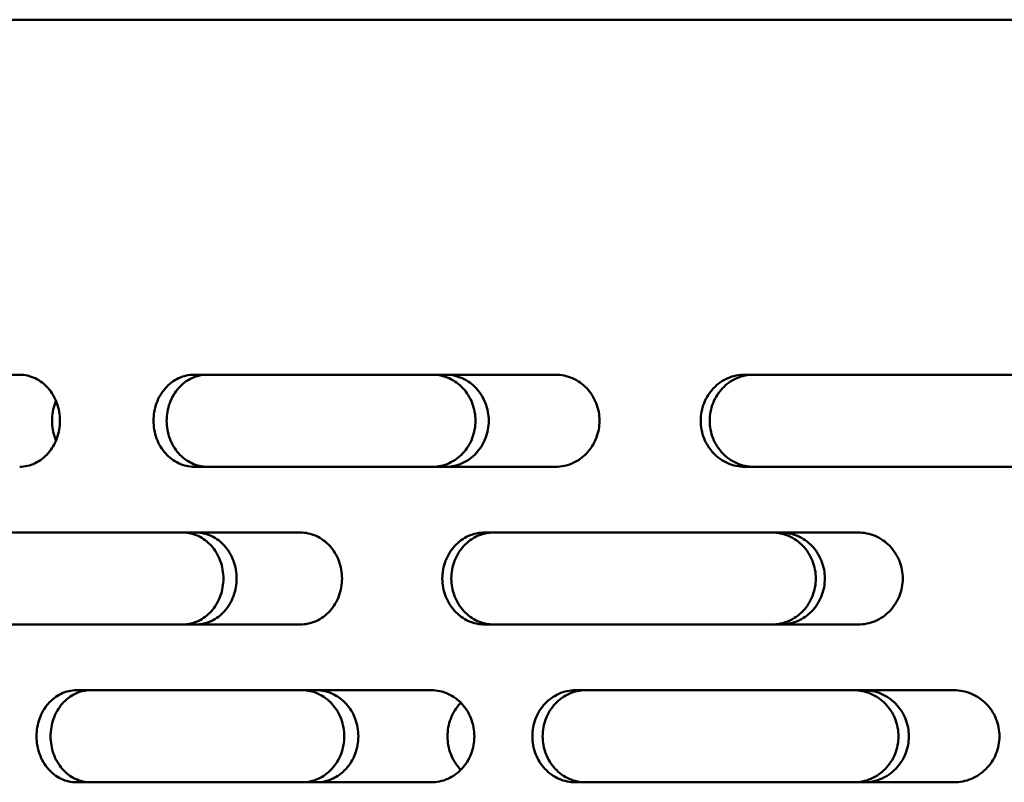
# Model space of a CAD drawing. Header units: millimetres. Extents: x -762 to 6987, y -1641 to 2057.
# Tile 12 of 35: x 3111 to 3186, y 780 to 838. Entities that reach past the tile are written whole.
import ezdxf

# ---------------------------------------------------------------- set-up
doc = ezdxf.new("R2010")
doc.units = ezdxf.units.MM
doc.layers.add('Видимый контур (ГОСТ)', color=7, linetype='Continuous', lineweight=50)

msp = doc.modelspace()

# ---------------------------------------------------------------- linework, layer by layer
at = {"layer": 'Видимый контур (ГОСТ)'}
for p, q in [((3504.471, 838), (2984.471, 838)), ((3111.186, 811), (3086.233, 811)), ((3151.975, 811), (3124.462, 811)), ((3195.576, 811), (3166.336, 811)), ((3124.462, 804), (3151.975, 804)), ((3166.336, 804), (3195.576, 804)), ((3132.531, 799), (3106.239, 799)), ((3174.982, 799), (3146.578, 799)), ((3106.239, 792), (3132.531, 792)), ((3146.578, 792), (3174.982, 792)), ((3142.507, 787), (3115.499, 787)), ((3182.278, 787), (3153.465, 787)), ((3115.499, 780), (3142.507, 780)), ((3153.465, 780), (3182.278, 780))]:
    msp.add_line(p, q, dxfattribs=at)
for points, knots in [([(3111.186, 811), (3111.568, 811), (3111.978, 810.912), (3112.733, 810.553), (3113.078, 810.282), (3113.621, 809.659), (3113.856, 809.267), (3114.168, 808.407), (3114.245, 807.939), (3114.245, 807.5), (3114.245, 807.06), (3114.168, 806.592), (3113.856, 805.733), (3113.621, 805.341), (3113.078, 804.718), (3112.733, 804.447), (3111.978, 804.088), (3111.568, 804), (3111.186, 804)], [1.592092, 1.592092, 1.592092, 1.592092, 1.725842, 1.725842, 1.859593, 1.859593, 1.991359, 1.991359, 2.123125, 2.123125, 2.123125, 2.254891, 2.254891, 2.386657, 2.386657, 2.520407, 2.520407, 2.654158, 2.654158, 2.654158, 2.654158]), ([(3124.462, 804), (3124.071, 804), (3123.656, 804.087), (3122.892, 804.445), (3122.544, 804.714), (3121.995, 805.336), (3121.758, 805.729), (3121.443, 806.591), (3121.365, 807.06), (3121.365, 807.939), (3121.443, 808.408), (3121.758, 809.27), (3121.995, 809.663), (3122.544, 810.285), (3122.892, 810.555), (3123.656, 810.912), (3124.071, 811), (3124.462, 811)], [0.527688, 0.527688, 0.527688, 0.527688, 0.659634, 0.659634, 0.791579, 0.791579, 0.923411, 0.923411, 1.055244, 1.055244, 1.187076, 1.187076, 1.318908, 1.318908, 1.450854, 1.450854, 1.582799, 1.582799, 1.582799, 1.582799]), ([(3125.462, 811), (3125.072, 811), (3124.657, 810.912), (3123.893, 810.555), (3123.545, 810.285), (3122.996, 809.663), (3122.758, 809.27), (3122.443, 808.408), (3122.366, 807.939), (3122.366, 807.06), (3122.443, 806.591), (3122.758, 805.729), (3122.996, 805.336), (3123.545, 804.714), (3123.893, 804.445), (3124.657, 804.087), (3125.072, 804), (3125.462, 804)], [0.527693, 0.527693, 0.527693, 0.527693, 0.65964, 0.65964, 0.791587, 0.791587, 0.923419, 0.923419, 1.055252, 1.055252, 1.187084, 1.187084, 1.318916, 1.318916, 1.450863, 1.450863, 1.58281, 1.58281, 1.58281, 1.58281]), ([(3142.608, 804), (3143.016, 804), (3143.452, 804.088), (3144.254, 804.446), (3144.621, 804.716), (3145.199, 805.339), (3145.45, 805.731), (3145.782, 806.592), (3145.864, 807.06), (3145.864, 807.5), (3145.864, 807.939), (3145.782, 808.407), (3145.45, 809.268), (3145.199, 809.661), (3144.621, 810.283), (3144.254, 810.553), (3143.452, 810.912), (3143.016, 811), (3142.608, 811)], [1.587754, 1.587754, 1.587754, 1.587754, 1.720704, 1.720704, 1.853655, 1.853655, 1.985455, 1.985455, 2.117255, 2.117255, 2.117255, 2.249055, 2.249055, 2.380856, 2.380856, 2.513806, 2.513806, 2.646756, 2.646756, 2.646756, 2.646756]), ([(3143.616, 811), (3144.024, 811), (3144.459, 810.912), (3145.263, 810.553), (3145.63, 810.283), (3146.208, 809.661), (3146.459, 809.268), (3146.791, 808.407), (3146.873, 807.939), (3146.873, 807.5), (3146.873, 807.06), (3146.791, 806.592), (3146.459, 805.731), (3146.208, 805.339), (3145.63, 804.716), (3145.263, 804.446), (3144.459, 804.088), (3144.024, 804), (3143.616, 804)], [1.587843, 1.587843, 1.587843, 1.587843, 1.720811, 1.720811, 1.853779, 1.853779, 1.985579, 1.985579, 2.117378, 2.117378, 2.117378, 2.249178, 2.249178, 2.380978, 2.380978, 2.513945, 2.513945, 2.646913, 2.646913, 2.646913, 2.646913]), ([(3151.975, 811), (3152.392, 811), (3152.837, 810.912), (3153.658, 810.553), (3154.034, 810.282), (3154.623, 809.659), (3154.878, 809.267), (3155.217, 808.407), (3155.301, 807.939), (3155.301, 807.5), (3155.301, 807.06), (3155.217, 806.592), (3154.878, 805.733), (3154.623, 805.341), (3154.034, 804.718), (3153.658, 804.447), (3152.837, 804.088), (3152.392, 804), (3151.975, 804)], [1.592092, 1.592092, 1.592092, 1.592092, 1.725842, 1.725842, 1.859593, 1.859593, 1.991359, 1.991359, 2.123125, 2.123125, 2.123125, 2.254891, 2.254891, 2.386657, 2.386657, 2.520407, 2.520407, 2.654158, 2.654158, 2.654158, 2.654158]), ([(3166.336, 804), (3165.917, 804), (3165.469, 804.087), (3164.648, 804.445), (3164.273, 804.714), (3163.681, 805.336), (3163.425, 805.729), (3163.086, 806.591), (3163.003, 807.06), (3163.003, 807.939), (3163.086, 808.408), (3163.425, 809.27), (3163.681, 809.663), (3164.273, 810.285), (3164.648, 810.555), (3165.469, 810.912), (3165.917, 811), (3166.336, 811)], [0.527688, 0.527688, 0.527688, 0.527688, 0.659634, 0.659634, 0.791579, 0.791579, 0.923411, 0.923411, 1.055244, 1.055244, 1.187076, 1.187076, 1.318908, 1.318908, 1.450854, 1.450854, 1.582799, 1.582799, 1.582799, 1.582799]), ([(3167.021, 811), (3166.601, 811), (3166.154, 810.912), (3165.332, 810.555), (3164.957, 810.285), (3164.366, 809.663), (3164.11, 809.27), (3163.77, 808.408), (3163.687, 807.939), (3163.687, 807.06), (3163.77, 806.591), (3164.11, 805.729), (3164.366, 805.336), (3164.957, 804.714), (3165.332, 804.445), (3166.154, 804.087), (3166.601, 804), (3167.021, 804)], [0.527693, 0.527693, 0.527693, 0.527693, 0.65964, 0.65964, 0.791587, 0.791587, 0.923419, 0.923419, 1.055252, 1.055252, 1.187084, 1.187084, 1.318916, 1.318916, 1.450863, 1.450863, 1.58281, 1.58281, 1.58281, 1.58281]), ([(3113.945, 805.99), (3113.922, 806.046), (3113.9, 806.103), (3113.725, 806.591), (3113.65, 807.06), (3113.65, 807.939), (3113.725, 808.408), (3113.9, 808.896), (3113.922, 808.953), (3113.945, 809.009)], [0.9053499, 0.9053499, 0.9053499, 0.9053499, 0.9229027, 0.9229027, 1.0547443, 1.0547443, 1.1865859, 1.1865859, 1.2041387, 1.2041387, 1.2041387, 1.2041387]), ([(3123.575, 792), (3123.964, 792), (3124.38, 792.087), (3125.146, 792.445), (3125.497, 792.714), (3126.05, 793.336), (3126.29, 793.729), (3126.609, 794.591), (3126.687, 795.06), (3126.687, 795.5), (3126.687, 795.939), (3126.609, 796.408), (3126.29, 797.27), (3126.05, 797.663), (3125.497, 798.285), (3125.146, 798.554), (3124.38, 798.912), (3123.964, 799), (3123.575, 799)], [1.582677, 1.582677, 1.582677, 1.582677, 1.714657, 1.714657, 1.846638, 1.846638, 1.978477, 1.978477, 2.110317, 2.110317, 2.110317, 2.242156, 2.242156, 2.373995, 2.373995, 2.505976, 2.505976, 2.637956, 2.637956, 2.637956, 2.637956]), ([(3124.575, 799), (3124.965, 799), (3125.381, 798.912), (3126.148, 798.554), (3126.498, 798.285), (3127.052, 797.663), (3127.292, 797.27), (3127.61, 796.408), (3127.689, 795.939), (3127.689, 795.5), (3127.689, 795.06), (3127.61, 794.591), (3127.292, 793.729), (3127.052, 793.336), (3126.498, 792.714), (3126.148, 792.445), (3125.381, 792.087), (3124.965, 792), (3124.575, 792)], [1.582686, 1.582686, 1.582686, 1.582686, 1.714669, 1.714669, 1.846652, 1.846652, 1.978491, 1.978491, 2.11033, 2.11033, 2.11033, 2.242169, 2.242169, 2.374009, 2.374009, 2.505992, 2.505992, 2.637974, 2.637974, 2.637974, 2.637974]), ([(3132.531, 799), (3132.929, 799), (3133.355, 798.912), (3134.138, 798.554), (3134.496, 798.284), (3135.062, 797.662), (3135.307, 797.269), (3135.632, 796.408), (3135.712, 795.939), (3135.712, 795.5), (3135.712, 795.06), (3135.632, 794.592), (3135.307, 793.73), (3135.062, 793.337), (3134.496, 792.715), (3134.138, 792.445), (3133.355, 792.088), (3132.929, 792), (3132.531, 792)], [1.58443, 1.58443, 1.58443, 1.58443, 1.716756, 1.716756, 1.849081, 1.849081, 1.980908, 1.980908, 2.112734, 2.112734, 2.112734, 2.24456, 2.24456, 2.376387, 2.376387, 2.508712, 2.508712, 2.641038, 2.641038, 2.641038, 2.641038]), ([(3146.578, 792), (3146.17, 792), (3145.736, 792.087), (3144.938, 792.445), (3144.574, 792.714), (3144, 793.336), (3143.752, 793.729), (3143.422, 794.591), (3143.341, 795.06), (3143.341, 795.939), (3143.422, 796.408), (3143.752, 797.27), (3144, 797.663), (3144.574, 798.285), (3144.938, 798.554), (3145.736, 798.912), (3146.17, 799), (3146.578, 799)], [0.527492, 0.527492, 0.527492, 0.527492, 0.659455, 0.659455, 0.791417, 0.791417, 0.923257, 0.923257, 1.055097, 1.055097, 1.186937, 1.186937, 1.318777, 1.318777, 1.450739, 1.450739, 1.582702, 1.582702, 1.582702, 1.582702]), ([(3147.262, 799), (3146.855, 799), (3146.421, 798.912), (3145.623, 798.554), (3145.259, 798.285), (3144.685, 797.663), (3144.437, 797.27), (3144.107, 796.408), (3144.026, 795.939), (3144.026, 795.06), (3144.107, 794.591), (3144.437, 793.729), (3144.685, 793.336), (3145.259, 792.714), (3145.623, 792.445), (3146.421, 792.087), (3146.855, 792), (3147.262, 792)], [0.527494, 0.527494, 0.527494, 0.527494, 0.659459, 0.659459, 0.791423, 0.791423, 0.923263, 0.923263, 1.055103, 1.055103, 1.186943, 1.186943, 1.318783, 1.318783, 1.450747, 1.450747, 1.582711, 1.582711, 1.582711, 1.582711]), ([(3168.401, 792), (3168.822, 792), (3169.271, 792.087), (3170.099, 792.445), (3170.477, 792.714), (3171.074, 793.336), (3171.332, 793.729), (3171.676, 794.591), (3171.76, 795.06), (3171.76, 795.5), (3171.76, 795.939), (3171.676, 796.408), (3171.332, 797.27), (3171.074, 797.663), (3170.477, 798.285), (3170.099, 798.554), (3169.271, 798.912), (3168.822, 799), (3168.401, 799)], [1.583102, 1.583102, 1.583102, 1.583102, 1.715169, 1.715169, 1.847236, 1.847236, 1.979073, 1.979073, 2.110909, 2.110909, 2.110909, 2.242745, 2.242745, 2.374582, 2.374582, 2.506649, 2.506649, 2.638716, 2.638716, 2.638716, 2.638716]), ([(3169.086, 799), (3169.507, 799), (3169.956, 798.912), (3170.784, 798.554), (3171.162, 798.285), (3171.759, 797.663), (3172.018, 797.27), (3172.361, 796.408), (3172.446, 795.939), (3172.446, 795.5), (3172.446, 795.06), (3172.361, 794.591), (3172.018, 793.729), (3171.759, 793.336), (3171.162, 792.714), (3170.784, 792.445), (3169.956, 792.087), (3169.507, 792), (3169.086, 792)], [1.583118, 1.583118, 1.583118, 1.583118, 1.715189, 1.715189, 1.847259, 1.847259, 1.979096, 1.979096, 2.110932, 2.110932, 2.110932, 2.242768, 2.242768, 2.374604, 2.374604, 2.506675, 2.506675, 2.638745, 2.638745, 2.638745, 2.638745]), ([(3174.982, 799), (3175.407, 799), (3175.861, 798.912), (3176.696, 798.554), (3177.078, 798.284), (3177.68, 797.662), (3177.941, 797.269), (3178.288, 796.408), (3178.373, 795.939), (3178.373, 795.5), (3178.373, 795.06), (3178.288, 794.592), (3177.941, 793.73), (3177.68, 793.337), (3177.078, 792.715), (3176.696, 792.445), (3175.861, 792.088), (3175.407, 792), (3174.982, 792)], [1.58443, 1.58443, 1.58443, 1.58443, 1.716756, 1.716756, 1.849081, 1.849081, 1.980908, 1.980908, 2.112734, 2.112734, 2.112734, 2.24456, 2.24456, 2.376387, 2.376387, 2.508712, 2.508712, 2.641038, 2.641038, 2.641038, 2.641038]), ([(3115.499, 780), (3115.117, 780), (3114.71, 780.087), (3113.963, 780.445), (3113.623, 780.714), (3113.086, 781.336), (3112.853, 781.729), (3112.545, 782.591), (3112.47, 783.06), (3112.47, 783.939), (3112.545, 784.408), (3112.853, 785.27), (3113.086, 785.663), (3113.623, 786.285), (3113.963, 786.555), (3114.71, 786.912), (3115.117, 787), (3115.499, 787)], [0.527688, 0.527688, 0.527688, 0.527688, 0.659634, 0.659634, 0.791579, 0.791579, 0.923411, 0.923411, 1.055244, 1.055244, 1.187076, 1.187076, 1.318908, 1.318908, 1.450854, 1.450854, 1.582799, 1.582799, 1.582799, 1.582799]), ([(3116.567, 787), (3116.185, 787), (3115.778, 786.912), (3115.031, 786.555), (3114.69, 786.285), (3114.153, 785.663), (3113.921, 785.27), (3113.613, 784.408), (3113.537, 783.939), (3113.537, 783.06), (3113.613, 782.591), (3113.921, 781.729), (3114.153, 781.336), (3114.69, 780.714), (3115.031, 780.445), (3115.778, 780.087), (3116.185, 780), (3116.567, 780)], [0.527693, 0.527693, 0.527693, 0.527693, 0.65964, 0.65964, 0.791587, 0.791587, 0.923419, 0.923419, 1.055252, 1.055252, 1.187084, 1.187084, 1.318916, 1.318916, 1.450863, 1.450863, 1.58281, 1.58281, 1.58281, 1.58281]), ([(3132.683, 780), (3133.083, 780), (3133.509, 780.087), (3134.296, 780.444), (3134.655, 780.713), (3135.224, 781.335), (3135.47, 781.728), (3135.798, 782.59), (3135.879, 783.059), (3135.879, 783.5), (3135.879, 783.939), (3135.798, 784.407), (3135.472, 785.268), (3135.226, 785.661), (3134.659, 786.283), (3134.298, 786.553), (3133.511, 786.912), (3133.083, 787), (3132.683, 787)], [1.587508, 1.587508, 1.587508, 1.587508, 1.720141, 1.720141, 1.852774, 1.852774, 1.984848, 1.984848, 2.116922, 2.116922, 2.116922, 2.248724, 2.248724, 2.380526, 2.380526, 2.513431, 2.513431, 2.646336, 2.646336, 2.646336, 2.646336]), ([(3133.758, 787), (3134.158, 787), (3134.586, 786.912), (3135.374, 786.553), (3135.735, 786.283), (3136.302, 785.661), (3136.548, 785.268), (3136.875, 784.407), (3136.955, 783.939), (3136.955, 783.5), (3136.955, 783.059), (3136.874, 782.59), (3136.547, 781.728), (3136.3, 781.335), (3135.731, 780.713), (3135.371, 780.444), (3134.584, 780.087), (3134.158, 780), (3133.758, 780)], [1.587594, 1.587594, 1.587594, 1.587594, 1.720515, 1.720515, 1.853436, 1.853436, 1.985238, 1.985238, 2.11704, 2.11704, 2.11704, 2.249117, 2.249117, 2.381194, 2.381194, 2.51384, 2.51384, 2.646486, 2.646486, 2.646486, 2.646486]), ([(3142.507, 787), (3142.917, 787), (3143.355, 786.912), (3144.163, 786.553), (3144.533, 786.282), (3145.114, 785.659), (3145.365, 785.267), (3145.699, 784.407), (3145.781, 783.939), (3145.781, 783.5), (3145.781, 783.059), (3145.698, 782.589), (3145.362, 781.727), (3145.109, 781.334), (3144.527, 780.713), (3144.158, 780.444), (3143.352, 780.087), (3142.916, 780), (3142.507, 780)], [1.592093, 1.592093, 1.592093, 1.592093, 1.725843, 1.725843, 1.859594, 1.859594, 1.99136, 1.99136, 2.123126, 2.123126, 2.123126, 2.255376, 2.255376, 2.387627, 2.387627, 2.520893, 2.520893, 2.654159, 2.654159, 2.654159, 2.654159]), ([(3153.465, 780), (3153.053, 780), (3152.614, 780.087), (3151.807, 780.445), (3151.439, 780.714), (3150.858, 781.336), (3150.607, 781.729), (3150.274, 782.591), (3150.192, 783.06), (3150.192, 783.939), (3150.274, 784.408), (3150.607, 785.27), (3150.858, 785.663), (3151.439, 786.285), (3151.807, 786.555), (3152.614, 786.912), (3153.053, 787), (3153.465, 787)], [0.527688, 0.527688, 0.527688, 0.527688, 0.659634, 0.659634, 0.791579, 0.791579, 0.923411, 0.923411, 1.055244, 1.055244, 1.187076, 1.187076, 1.318908, 1.318908, 1.450854, 1.450854, 1.582799, 1.582799, 1.582799, 1.582799]), ([(3154.247, 787), (3153.835, 787), (3153.396, 786.912), (3152.589, 786.555), (3152.221, 786.285), (3151.64, 785.663), (3151.389, 785.27), (3151.056, 784.408), (3150.974, 783.939), (3150.974, 783.06), (3151.056, 782.591), (3151.389, 781.729), (3151.64, 781.336), (3152.221, 780.714), (3152.589, 780.445), (3153.396, 780.087), (3153.835, 780), (3154.247, 780)], [0.527693, 0.527693, 0.527693, 0.527693, 0.65964, 0.65964, 0.791587, 0.791587, 0.923419, 0.923419, 1.055252, 1.055252, 1.187084, 1.187084, 1.318916, 1.318916, 1.450863, 1.450863, 1.58281, 1.58281, 1.58281, 1.58281]), ([(3174.64, 780), (3175.066, 780), (3175.521, 780.087), (3176.361, 780.444), (3176.745, 780.713), (3177.351, 781.335), (3177.614, 781.728), (3177.963, 782.59), (3178.049, 783.059), (3178.049, 783.5), (3178.049, 783.939), (3177.963, 784.407), (3177.616, 785.268), (3177.354, 785.66), (3176.749, 786.283), (3176.364, 786.553), (3175.523, 786.912), (3175.067, 787), (3174.64, 787)], [1.588593, 1.588593, 1.588593, 1.588593, 1.721377, 1.721377, 1.85416, 1.85416, 1.986276, 1.986276, 2.118392, 2.118392, 2.118392, 2.250186, 2.250186, 2.38198, 2.38198, 2.515086, 2.515086, 2.648192, 2.648192, 2.648192, 2.648192]), ([(3175.428, 787), (3175.855, 787), (3176.312, 786.912), (3177.153, 786.553), (3177.538, 786.283), (3178.143, 785.66), (3178.405, 785.268), (3178.753, 784.407), (3178.839, 783.939), (3178.839, 783.5), (3178.839, 783.059), (3178.752, 782.59), (3178.403, 781.728), (3178.14, 781.335), (3177.534, 780.713), (3177.15, 780.444), (3176.31, 780.087), (3175.854, 780), (3175.428, 780)], [1.588696, 1.588696, 1.588696, 1.588696, 1.721822, 1.721822, 1.854948, 1.854948, 1.986741, 1.986741, 2.118534, 2.118534, 2.118534, 2.250654, 2.250654, 2.382774, 2.382774, 2.515573, 2.515573, 2.648372, 2.648372, 2.648372, 2.648372]), ([(3182.278, 787), (3182.711, 787), (3183.173, 786.912), (3184.026, 786.553), (3184.415, 786.282), (3185.027, 785.659), (3185.292, 785.267), (3185.643, 784.407), (3185.73, 783.939), (3185.73, 783.5), (3185.73, 783.059), (3185.642, 782.589), (3185.289, 781.727), (3185.022, 781.334), (3184.409, 780.713), (3184.02, 780.444), (3183.17, 780.087), (3182.709, 780), (3182.278, 780)], [1.592093, 1.592093, 1.592093, 1.592093, 1.725843, 1.725843, 1.859594, 1.859594, 1.99136, 1.99136, 2.123126, 2.123126, 2.123126, 2.255376, 2.255376, 2.387627, 2.387627, 2.520893, 2.520893, 2.654159, 2.654159, 2.654159, 2.654159]), ([(3144.748, 780.951), (3144.724, 780.975), (3144.701, 781), (3144.391, 781.335), (3144.143, 781.729), (3143.814, 782.591), (3143.733, 783.06), (3143.733, 783.939), (3143.814, 784.408), (3144.143, 785.27), (3144.391, 785.664), (3144.701, 785.999), (3144.724, 786.024), (3144.748, 786.048)], [0.7805605, 0.7805605, 0.7805605, 0.7805605, 0.7911064, 0.7911064, 0.9229469, 0.9229469, 1.0547873, 1.0547873, 1.1866278, 1.1866278, 1.3184682, 1.3184682, 1.3290142, 1.3290142, 1.3290142, 1.3290142])]:
    msp.add_open_spline(points, degree=3, knots=knots, dxfattribs=at)

doc.saveas('drawing.dxf')
